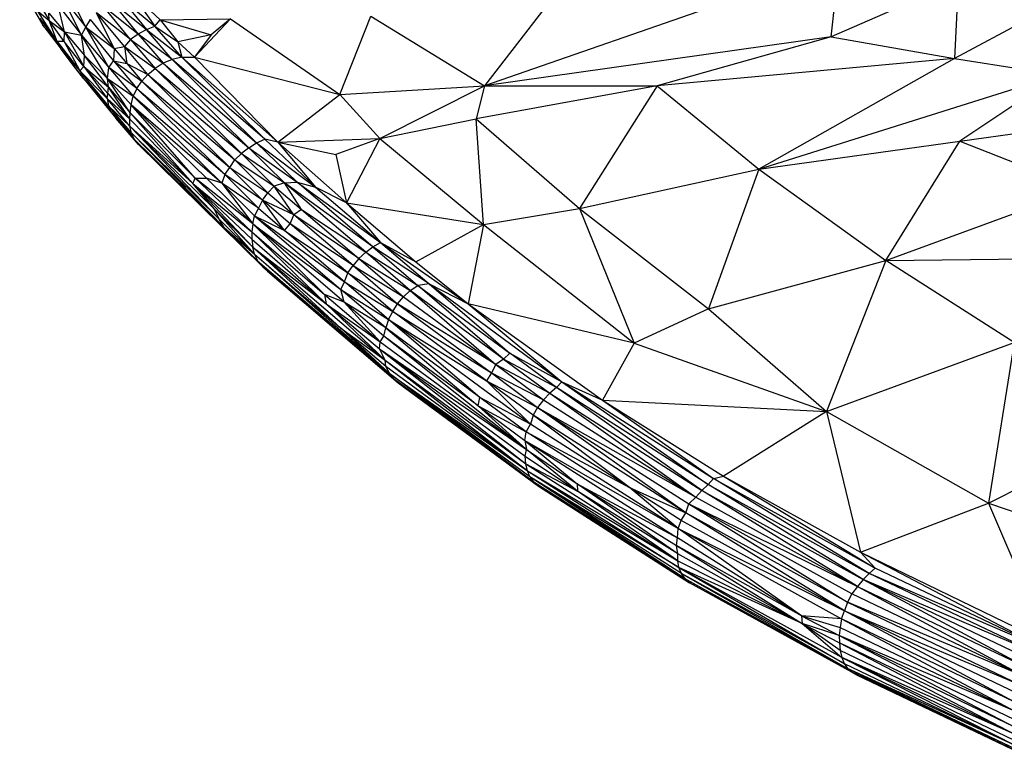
# Paper-space layout '_Trimétrica' of a CAD drawing. Header units: millimetres. Extents: x -152 to 463, y -413 to -88.
# Tile 1 of 23: x -136 to -41, y -374 to -303. Entities that reach past the tile are written whole.
import ezdxf

# ---------------------------------------------------------------- set-up
doc = ezdxf.new("R2010")
doc.units = ezdxf.units.MM

psp = doc.layouts.new('_Trimétrica')

# ---------------------------------------------------------------- linework, layer by layer
at = {"color": 7, "linetype": 'Continuous', "lineweight": 25}
for p, q in [((-57.343, -297.716), (-91.432, -309.625)), ((-58.103, -304.887), (-57.343, -297.716)), ((-136.136, -299.911), (-133.896, -303.771)), ((-45.898, -299.521), (-58.103, -304.887)), ((-45.898, -299.521), (-46.241, -306.991)), ((-129.782, -303.956), (-131.588, -300.35)), ((-126.531, -301.05), (-123.951, -304.203)), ((-126.531, -301.05), (-123.125, -303.874)), ((-125.404, -300.673), (-122.618, -303.26)), ((-125.404, -300.673), (-123.125, -303.874)), ((-84.148, -300.181), (-91.432, -309.625)), ((-134.553, -301.191), (-133.314, -303.345)), ((-132.431, -301.869), (-130.203, -304.738)), ((-131.826, -304.426), (-132.431, -301.869)), ((-132.032, -301.094), (-129.782, -303.956)), ((-130.203, -304.738), (-132.032, -301.094)), ((-125.478, -305.157), (-128.07, -301.99)), ((-124.742, -304.635), (-128.07, -301.99)), ((-127.329, -301.474), (-124.742, -304.635)), ((-127.329, -301.474), (-123.951, -304.203)), ((-36.086, -301.545), (-46.241, -306.991)), ((-132.531, -305.352), (-134.395, -302.437)), ((-134.395, -302.437), (-133.314, -303.345)), ((-133.331, -302.634), (-131.826, -304.426)), ((-133.314, -303.345), (-133.331, -302.634)), ((-126.064, -305.841), (-128.735, -302.587)), ((-125.478, -305.157), (-128.735, -302.587)), ((-127.048, -306.025), (-128.735, -302.587)), ((-105.355, -310.439), (-102.383, -302.905)), ((-102.383, -302.905), (-91.432, -309.625)), ((-134.21, -303.133), (-132.531, -305.352)), ((-133.896, -303.771), (-134.21, -303.133)), ((-133.896, -303.771), (-132.156, -306.095)), ((-132.531, -305.352), (-133.896, -303.771)), ((-131.852, -305.348), (-133.314, -303.345)), ((-133.314, -303.345), (-131.826, -304.426)), ((-132.531, -305.352), (-133.314, -303.345)), ((-129.782, -303.956), (-129.313, -303.249)), ((-127.048, -306.025), (-129.313, -303.249)), ((-123.951, -304.203), (-123.125, -303.874)), ((-123.125, -303.874), (-122.618, -303.26)), ((-120.543, -306.858), (-123.125, -303.874)), ((-123.125, -303.874), (-120.932, -305.385)), ((-122.618, -303.26), (-115.86, -303.16)), ((-122.618, -303.26), (-120.932, -305.385)), ((-122.618, -303.26), (-117.717, -304.723)), ((-119.321, -306.859), (-115.86, -303.16)), ((-115.86, -303.16), (-117.717, -304.723)), ((-115.86, -303.16), (-105.355, -310.439)), ((-131.852, -305.348), (-131.826, -304.426)), ((-131.826, -304.426), (-129.917, -306.697)), ((-131.826, -304.426), (-130.203, -304.738)), ((-131.826, -304.426), (-129.964, -307.76)), ((-130.203, -304.738), (-129.782, -303.956)), ((-130.203, -304.738), (-127.568, -307.834)), ((-129.917, -306.697), (-130.203, -304.738)), ((-127.684, -308.891), (-130.203, -304.738)), ((-129.782, -303.956), (-127.108, -307.215)), ((-129.782, -303.956), (-127.048, -306.025)), ((-127.568, -307.834), (-129.782, -303.956)), ((-124.742, -304.635), (-125.478, -305.157)), ((-123.951, -304.203), (-124.742, -304.635)), ((-124.742, -304.635), (-122.341, -307.443)), ((-121.489, -307.069), (-124.742, -304.635)), ((-121.489, -307.069), (-123.951, -304.203)), ((-123.951, -304.203), (-120.543, -306.858)), ((-117.717, -304.723), (-120.932, -305.385)), ((-117.717, -304.723), (-119.321, -306.859)), ((-131.852, -305.348), (-132.531, -305.352)), ((-132.531, -305.352), (-130.339, -308.169)), ((-132.531, -305.352), (-132.156, -306.095)), ((-129.964, -307.76), (-131.852, -305.348)), ((-131.852, -305.348), (-130.339, -308.169)), ((-125.478, -305.157), (-126.064, -305.841)), ((-125.478, -305.157), (-123.123, -307.938)), ((-125.478, -305.157), (-122.341, -307.443)), ((-120.932, -305.385), (-120.543, -306.858)), ((-120.932, -305.385), (-119.321, -306.859)), ((-58.103, -304.887), (-91.432, -309.625)), ((-58.103, -304.887), (-74.826, -309.605)), ((-58.103, -304.887), (-46.241, -306.991)), ((-129.953, -308.93), (-132.156, -306.095)), ((-132.156, -306.095), (-130.339, -308.169)), ((-130.768, -307.914), (-132.156, -306.095)), ((-129.964, -307.76), (-129.917, -306.697)), ((-129.917, -306.697), (-127.684, -308.891)), ((-127.591, -309.746), (-129.917, -306.697)), ((-127.048, -306.025), (-127.108, -307.215)), ((-127.048, -306.025), (-126.064, -305.841)), ((-127.048, -306.025), (-125.83, -307.476)), ((-123.802, -308.527), (-126.064, -305.841)), ((-126.064, -305.841), (-123.123, -307.938)), ((-126.064, -305.841), (-125.83, -307.476)), ((-127.568, -307.834), (-127.108, -307.215)), ((-127.108, -307.215), (-124.864, -309.878)), ((-127.108, -307.215), (-124.389, -309.173)), ((-127.108, -307.215), (-125.83, -307.476)), ((-125.83, -307.476), (-124.389, -309.173)), ((-125.83, -307.476), (-123.802, -308.527)), ((-122.341, -307.443), (-123.123, -307.938)), ((-121.489, -307.069), (-122.341, -307.443)), ((-122.341, -307.443), (-114.113, -315.562)), ((-122.341, -307.443), (-113.358, -315.097)), ((-120.543, -306.858), (-121.489, -307.069)), ((-113.358, -315.097), (-121.489, -307.069)), ((-112.568, -314.735), (-121.489, -307.069)), ((-112.568, -314.735), (-120.543, -306.858)), ((-120.543, -306.858), (-111.298, -315.031)), ((-120.543, -306.858), (-119.321, -306.859)), ((-119.321, -306.859), (-111.298, -315.031)), ((-119.321, -306.859), (-105.355, -310.439)), ((-46.241, -306.991), (-74.826, -309.605)), ((-46.241, -306.991), (-65.063, -317.634)), ((-46.241, -306.991), (-36.194, -308.547)), ((-129.953, -308.93), (-130.768, -307.914)), ((-129.964, -307.76), (-130.339, -308.169)), ((-130.339, -308.169), (-127.735, -310.835)), ((-127.607, -311.544), (-130.339, -308.169)), ((-130.339, -308.169), (-127.396, -312.059)), ((-130.339, -308.169), (-129.953, -308.93)), ((-129.964, -307.76), (-127.591, -309.746)), ((-129.964, -307.76), (-127.659, -310.353)), ((-129.964, -307.76), (-127.735, -310.835)), ((-127.684, -308.891), (-127.568, -307.834)), ((-124.864, -309.878), (-127.568, -307.834)), ((-127.568, -307.834), (-125.219, -310.597)), ((-124.389, -309.173), (-123.802, -308.527)), ((-123.802, -308.527), (-123.123, -307.938)), ((-115.446, -316.713), (-123.802, -308.527)), ((-123.802, -308.527), (-114.813, -316.115)), ((-114.813, -316.115), (-123.123, -307.938)), ((-123.123, -307.938), (-114.113, -315.562)), ((-65.063, -317.634), (-36.194, -308.547)), ((-36.194, -308.547), (-45.743, -314.932)), ((-129.953, -308.93), (-127.396, -312.059)), ((-129.953, -308.93), (-126.881, -312.718)), ((-127.684, -308.891), (-125.219, -310.597)), ((-127.684, -308.891), (-125.407, -311.432)), ((-125.507, -312.215), (-127.684, -308.891)), ((-127.591, -309.746), (-127.684, -308.891)), ((-124.864, -309.878), (-124.389, -309.173)), ((-124.389, -309.173), (-115.937, -317.462)), ((-124.389, -309.173), (-115.446, -316.713)), ((-127.735, -310.835), (-127.659, -310.353)), ((-127.659, -310.353), (-127.591, -309.746)), ((-127.659, -310.353), (-125.541, -312.799)), ((-127.591, -309.746), (-125.507, -312.215)), ((-125.541, -312.799), (-127.591, -309.746)), ((-124.864, -309.878), (-125.219, -310.597)), ((-124.864, -309.878), (-115.937, -317.462)), ((-116.423, -318.144), (-124.864, -309.878)), ((-111.298, -315.031), (-105.355, -310.439)), ((-105.355, -310.439), (-91.432, -309.625)), ((-105.355, -310.439), (-101.496, -314.678)), ((-101.496, -314.678), (-91.432, -309.625)), ((-74.826, -309.605), (-92.251, -312.785)), ((-91.432, -309.625), (-92.251, -312.785)), ((-91.432, -309.625), (-74.826, -309.605)), ((-74.826, -309.605), (-82.316, -321.413)), ((-74.826, -309.605), (-65.063, -317.634)), ((-125.541, -312.799), (-127.735, -310.835)), ((-125.541, -313.472), (-127.735, -310.835)), ((-127.735, -310.835), (-127.607, -311.544)), ((-125.507, -312.215), (-125.407, -311.432)), ((-125.407, -311.432), (-125.219, -310.597)), ((-116.689, -318.974), (-125.407, -311.432)), ((-125.407, -311.432), (-118.188, -318.485)), ((-119.254, -318.499), (-125.407, -311.432)), ((-116.423, -318.144), (-125.219, -310.597)), ((-125.219, -310.597), (-116.689, -318.974)), ((-125.541, -313.472), (-127.607, -311.544)), ((-125.396, -314.13), (-127.607, -311.544)), ((-127.607, -311.544), (-125.113, -314.735)), ((-127.607, -311.544), (-127.396, -312.059)), ((-127.396, -312.059), (-125.113, -314.735)), ((-127.396, -312.059), (-126.881, -312.718)), ((-125.541, -312.799), (-125.507, -312.215)), ((-125.507, -312.215), (-119.254, -318.499)), ((-119.474, -318.99), (-125.507, -312.215)), ((-45.743, -314.932), (-27.917, -312.409)), ((-126.881, -312.718), (-125.113, -314.735)), ((-124.713, -315.264), (-126.881, -312.718)), ((-125.541, -312.799), (-119.474, -318.99)), ((-125.541, -313.472), (-125.541, -312.799)), ((-101.496, -314.678), (-92.251, -312.785)), ((-91.534, -322.945), (-92.251, -312.785)), ((-92.251, -312.785), (-82.316, -321.413)), ((-116.955, -322.433), (-125.541, -313.472)), ((-117.408, -321.469), (-125.541, -313.472)), ((-125.396, -314.13), (-125.541, -313.472)), ((-125.541, -313.472), (-119.474, -318.99)), ((-125.396, -314.13), (-116.955, -322.433)), ((-116.477, -323.231), (-125.396, -314.13)), ((-125.113, -314.735), (-125.396, -314.13)), ((-124.713, -315.264), (-125.113, -314.735)), ((-112.765, -327.023), (-125.113, -314.735)), ((-125.113, -314.735), (-116.477, -323.231)), ((-124.713, -315.264), (-112.765, -327.023)), ((-114.113, -315.562), (-113.358, -315.097)), ((-113.358, -315.097), (-112.568, -314.735)), ((-113.358, -315.097), (-107.693, -319.346)), ((-109.469, -318.859), (-113.358, -315.097)), ((-107.693, -319.346), (-112.568, -314.735)), ((-111.298, -315.031), (-112.568, -314.735)), ((-111.298, -315.031), (-101.496, -314.678)), ((-111.298, -315.031), (-107.693, -319.346)), ((-111.298, -315.031), (-104.695, -320.864)), ((-111.298, -315.031), (-105.748, -316.211)), ((-101.496, -314.678), (-105.748, -316.211)), ((-101.496, -314.678), (-104.695, -320.864)), ((-101.496, -314.678), (-91.534, -322.945)), ((-65.063, -317.634), (-45.743, -314.932)), ((-52.837, -326.398), (-45.743, -314.932)), ((-45.743, -314.932), (-34.074, -319.518)), ((-115.446, -316.713), (-114.813, -316.115)), ((-114.113, -315.562), (-114.813, -316.115)), ((-114.813, -316.115), (-111.658, -319.241)), ((-114.813, -316.115), (-110.678, -318.936)), ((-114.113, -315.562), (-110.678, -318.936)), ((-114.113, -315.562), (-109.469, -318.859)), ((-105.748, -316.211), (-104.695, -320.864)), ((-115.937, -317.462), (-115.446, -316.713)), ((-112.259, -319.897), (-115.446, -316.713)), ((-115.446, -316.713), (-111.658, -319.241)), ((-116.423, -318.144), (-115.937, -317.462)), ((-115.937, -317.462), (-112.773, -320.613)), ((-115.937, -317.462), (-112.259, -319.897)), ((-82.316, -321.413), (-65.063, -317.634)), ((-65.063, -317.634), (-69.894, -331.041)), ((-65.063, -317.634), (-52.837, -326.398)), ((-119.474, -318.99), (-119.254, -318.499)), ((-119.474, -318.99), (-113.813, -323.657)), ((-119.474, -318.99), (-113.811, -324.339)), ((-119.474, -318.99), (-113.72, -325.11)), ((-117.408, -321.469), (-119.474, -318.99)), ((-119.254, -318.499), (-118.188, -318.485)), ((-113.729, -322.889), (-119.254, -318.499)), ((-119.254, -318.499), (-113.813, -323.657)), ((-118.188, -318.485), (-113.729, -322.889)), ((-116.689, -318.974), (-118.188, -318.485)), ((-116.423, -318.144), (-116.689, -318.974)), ((-113.188, -321.371), (-116.689, -318.974)), ((-116.689, -318.974), (-113.555, -322.1)), ((-116.689, -318.974), (-113.729, -322.889)), ((-116.423, -318.144), (-113.188, -321.371)), ((-112.773, -320.613), (-116.423, -318.144)), ((-110.678, -318.936), (-111.658, -319.241)), ((-110.678, -318.936), (-109.469, -318.859)), ((-102.863, -325.607), (-110.678, -318.936)), ((-102.163, -325.093), (-110.678, -318.936)), ((-109.026, -321.486), (-110.678, -318.936)), ((-102.163, -325.093), (-109.469, -318.859)), ((-109.469, -318.859), (-101.427, -324.681)), ((-109.469, -318.859), (-107.693, -319.346)), ((-112.773, -320.613), (-112.259, -319.897)), ((-112.259, -319.897), (-111.658, -319.241)), ((-112.259, -319.897), (-109.763, -322.024)), ((-109.763, -322.024), (-111.658, -319.241)), ((-111.658, -319.241), (-109.026, -321.486)), ((-107.693, -319.346), (-101.427, -324.681)), ((-104.695, -320.864), (-107.693, -319.346)), ((-52.837, -326.398), (-34.074, -319.518)), ((-112.773, -320.613), (-113.188, -321.371)), ((-110.676, -323.512), (-112.773, -320.613)), ((-110.121, -322.875), (-112.773, -320.613)), ((-109.763, -322.024), (-112.773, -320.613)), ((-104.695, -320.864), (-91.534, -322.945)), ((-104.695, -320.864), (-98.044, -326.534)), ((-104.695, -320.864), (-101.427, -324.681)), ((-117.408, -321.469), (-113.72, -325.11)), ((-117.408, -321.469), (-113.556, -325.796)), ((-116.955, -322.433), (-117.408, -321.469)), ((-113.188, -321.371), (-113.555, -322.1)), ((-113.188, -321.371), (-110.676, -323.512)), ((-109.026, -321.486), (-109.763, -322.024)), ((-109.026, -321.486), (-103.512, -326.208)), ((-109.026, -321.486), (-102.863, -325.607)), ((-91.534, -322.945), (-82.316, -321.413)), ((-82.316, -321.413), (-77.033, -334.333)), ((-82.316, -321.413), (-69.894, -331.041)), ((-113.556, -325.796), (-116.955, -322.433)), ((-116.477, -323.231), (-116.955, -322.433)), ((-113.729, -322.889), (-113.555, -322.1)), ((-113.555, -322.1), (-110.676, -323.512)), ((-113.555, -322.1), (-104.908, -328.436)), ((-113.555, -322.1), (-105.253, -329.196)), ((-110.121, -322.875), (-109.763, -322.024)), ((-104.083, -326.889), (-109.763, -322.024)), ((-103.512, -326.208), (-109.763, -322.024)), ((-116.477, -323.231), (-112.765, -327.023)), ((-116.477, -323.231), (-113.556, -325.796)), ((-116.477, -323.231), (-113.254, -326.42)), ((-113.729, -322.889), (-113.813, -323.657)), ((-113.813, -323.657), (-106.821, -329.653)), ((-113.813, -323.657), (-106.658, -330.56)), ((-113.813, -323.657), (-113.811, -324.339)), ((-113.729, -322.889), (-106.821, -329.653)), ((-104.925, -330.397), (-113.729, -322.889)), ((-113.729, -322.889), (-105.253, -329.196)), ((-110.676, -323.512), (-110.121, -322.875)), ((-104.908, -328.436), (-110.676, -323.512)), ((-110.676, -323.512), (-104.581, -327.6)), ((-104.581, -327.6), (-110.121, -322.875)), ((-104.083, -326.889), (-110.121, -322.875)), ((-98.044, -326.534), (-91.534, -322.945)), ((-91.534, -322.945), (-93.004, -330.564)), ((-91.534, -322.945), (-77.033, -334.333)), ((-113.811, -324.339), (-106.658, -330.56)), ((-113.811, -324.339), (-113.72, -325.11)), ((-102.163, -325.093), (-101.427, -324.681)), ((-101.427, -324.681), (-98.044, -326.534)), ((-101.427, -324.681), (-93.004, -330.564)), ((-101.427, -324.681), (-96.76, -328.631)), ((-113.72, -325.11), (-105.249, -332.887)), ((-113.72, -325.11), (-101.001, -335.972)), ((-113.72, -325.11), (-106.658, -330.56)), ((-113.556, -325.796), (-113.72, -325.11)), ((-103.512, -326.208), (-102.863, -325.607)), ((-102.863, -325.607), (-102.163, -325.093)), ((-98.577, -329.274), (-102.863, -325.607)), ((-102.863, -325.607), (-97.836, -328.79)), ((-102.163, -325.093), (-97.836, -328.79)), ((-96.76, -328.631), (-102.163, -325.093)), ((-113.556, -325.796), (-100.537, -337.279)), ((-113.556, -325.796), (-105.249, -332.887)), ((-113.556, -325.796), (-113.254, -326.42)), ((-113.254, -326.42), (-100.537, -337.279)), ((-113.254, -326.42), (-112.765, -327.023)), ((-103.512, -326.208), (-104.083, -326.889)), ((-103.512, -326.208), (-99.222, -329.878)), ((-103.512, -326.208), (-98.577, -329.274)), ((-98.044, -326.534), (-93.004, -330.564)), ((-69.894, -331.041), (-52.837, -326.398)), ((-52.837, -326.398), (-58.545, -340.917)), ((-52.837, -326.398), (-25.965, -326.085)), ((-40.52, -334.274), (-52.837, -326.398)), ((-112.765, -327.023), (-100.537, -337.279)), ((-112.765, -327.023), (-100.227, -337.731)), ((-112.765, -327.023), (-99.74, -338.149)), ((-112.309, -327.415), (-112.765, -327.023)), ((-112.309, -327.415), (-99.74, -338.149)), ((-104.581, -327.6), (-104.083, -326.889)), ((-104.083, -326.889), (-99.797, -330.548)), ((-104.083, -326.889), (-99.222, -329.878)), ((-105.253, -329.196), (-104.908, -328.436)), ((-104.908, -328.436), (-104.581, -327.6)), ((-100.664, -332.074), (-104.908, -328.436)), ((-104.908, -328.436), (-100.261, -331.305)), ((-100.261, -331.305), (-104.581, -327.6)), ((-104.581, -327.6), (-99.797, -330.548)), ((-100.935, -332.884), (-105.253, -329.196)), ((-105.253, -329.196), (-100.664, -332.074)), ((-104.925, -330.397), (-105.253, -329.196)), ((-99.222, -329.878), (-98.577, -329.274)), ((-98.577, -329.274), (-97.836, -328.79)), ((-98.577, -329.274), (-90.364, -336.41)), ((-89.604, -335.892), (-98.577, -329.274)), ((-96.76, -328.631), (-97.836, -328.79)), ((-89.604, -335.892), (-97.836, -328.79)), ((-97.836, -328.79), (-88.997, -335.311)), ((-96.76, -328.631), (-93.004, -330.564)), ((-96.76, -328.631), (-84.018, -338.053)), ((-96.76, -328.631), (-88.997, -335.311)), ((-104.925, -330.397), (-106.821, -329.653)), ((-106.821, -329.653), (-101.471, -334.226)), ((-106.821, -329.653), (-106.658, -330.56)), ((-100.935, -332.884), (-104.925, -330.397)), ((-101.119, -333.677), (-104.925, -330.397)), ((-101.471, -334.226), (-104.925, -330.397)), ((-99.797, -330.548), (-99.222, -329.878)), ((-99.222, -329.878), (-90.364, -336.41)), ((-106.658, -330.56), (-101.001, -335.972)), ((-106.658, -330.56), (-101.471, -334.226)), ((-106.658, -330.56), (-101.537, -334.885)), ((-100.664, -332.074), (-100.261, -331.305)), ((-100.261, -331.305), (-99.797, -330.548)), ((-91.247, -337.958), (-100.261, -331.305)), ((-100.261, -331.305), (-90.781, -337.203)), ((-99.797, -330.548), (-90.781, -337.203)), ((-90.364, -336.41), (-99.797, -330.548)), ((-93.004, -330.564), (-80.096, -339.823)), ((-77.033, -334.333), (-93.004, -330.564)), ((-93.004, -330.564), (-84.018, -338.053)), ((-69.894, -331.041), (-77.033, -334.333)), ((-69.894, -331.041), (-58.545, -340.917)), ((-100.664, -332.074), (-100.935, -332.884)), ((-87.02, -342.129), (-100.664, -332.074)), ((-100.664, -332.074), (-91.247, -337.958)), ((-91.891, -339.56), (-100.664, -332.074)), ((-105.249, -332.887), (-101.001, -335.972)), ((-100.537, -337.279), (-105.249, -332.887)), ((-100.923, -336.587), (-105.249, -332.887)), ((-101.119, -333.677), (-100.935, -332.884)), ((-91.891, -339.56), (-100.935, -332.884)), ((-100.935, -332.884), (-92.056, -340.365)), ((-101.471, -334.226), (-101.119, -333.677)), ((-87.413, -344.558), (-101.119, -333.677)), ((-92.056, -340.365), (-101.119, -333.677)), ((-101.537, -334.885), (-101.471, -334.226)), ((-101.537, -334.885), (-87.413, -344.558)), ((-101.537, -334.885), (-87.538, -345.207)), ((-101.537, -334.885), (-87.463, -345.958)), ((-101.001, -335.972), (-101.537, -334.885)), ((-101.471, -334.226), (-87.413, -344.558)), ((-77.033, -334.333), (-80.096, -339.823)), ((-77.033, -334.333), (-58.545, -340.917)), ((-58.545, -340.917), (-40.52, -334.274)), ((-40.52, -334.274), (-42.988, -349.732)), ((-101.001, -335.972), (-87.463, -345.958)), ((-101.001, -335.972), (-87.314, -346.619)), ((-100.923, -336.587), (-101.001, -335.972)), ((-89.604, -335.892), (-90.364, -336.41)), ((-88.997, -335.311), (-89.604, -335.892)), ((-89.604, -335.892), (-85.173, -339.161)), ((-84.513, -338.617), (-89.604, -335.892)), ((-84.513, -338.617), (-88.997, -335.311)), ((-88.997, -335.311), (-84.018, -338.053)), ((-87.314, -346.619), (-100.923, -336.587)), ((-100.537, -337.279), (-100.923, -336.587)), ((-90.364, -336.41), (-90.781, -337.203)), ((-90.364, -336.41), (-85.772, -339.798)), ((-90.364, -336.41), (-85.173, -339.161)), ((-100.537, -337.279), (-87.314, -346.619)), ((-87.084, -347.188), (-100.537, -337.279)), ((-86.697, -347.707), (-100.537, -337.279)), ((-100.537, -337.279), (-100.227, -337.731)), ((-86.697, -347.707), (-100.227, -337.731)), ((-100.227, -337.731), (-86.261, -348.088)), ((-100.227, -337.731), (-99.74, -338.149)), ((-90.781, -337.203), (-91.247, -337.958)), ((-91.247, -337.958), (-87.02, -342.129)), ((-86.753, -341.269), (-91.247, -337.958)), ((-91.247, -337.958), (-86.342, -340.515)), ((-90.781, -337.203), (-86.342, -340.515)), ((-90.781, -337.203), (-85.772, -339.798)), ((-99.74, -338.149), (-86.261, -348.088)), ((-84.513, -338.617), (-85.173, -339.161)), ((-84.018, -338.053), (-84.513, -338.617)), ((-70.539, -348.502), (-84.513, -338.617)), ((-69.92, -347.932), (-84.513, -338.617)), ((-84.018, -338.053), (-69.92, -347.932)), ((-84.018, -338.053), (-69.426, -347.367)), ((-84.018, -338.053), (-80.096, -339.823)), ((-92.056, -340.365), (-91.891, -339.56)), ((-87.02, -342.129), (-91.891, -339.56)), ((-87.422, -342.875), (-91.891, -339.56)), ((-85.772, -339.798), (-86.342, -340.515)), ((-85.173, -339.161), (-85.772, -339.798)), ((-85.772, -339.798), (-71.117, -349.153)), ((-85.173, -339.161), (-71.117, -349.153)), ((-85.173, -339.161), (-70.539, -348.502)), ((-80.096, -339.823), (-58.545, -340.917)), ((-80.096, -339.823), (-68.454, -347.132)), ((-80.096, -339.823), (-69.426, -347.367)), ((-42.988, -349.732), (-21.802, -339.013)), ((-87.413, -344.558), (-92.056, -340.365)), ((-92.056, -340.365), (-87.422, -342.875)), ((-92.056, -340.365), (-87.573, -343.701)), ((-86.342, -340.515), (-86.753, -341.269)), ((-86.342, -340.515), (-71.795, -349.775)), ((-72.077, -350.643), (-86.342, -340.515)), ((-86.342, -340.515), (-71.117, -349.153)), ((-86.753, -341.269), (-87.02, -342.129)), ((-72.077, -350.643), (-86.753, -341.269)), ((-77.483, -348.218), (-86.753, -341.269)), ((-58.545, -340.917), (-68.454, -347.132)), ((-58.545, -340.917), (-55.297, -354.448)), ((-58.545, -340.917), (-42.988, -349.732)), ((-87.422, -342.875), (-87.02, -342.129)), ((-77.483, -348.218), (-87.02, -342.129)), ((-87.573, -343.701), (-87.422, -342.875)), ((-87.422, -342.875), (-77.483, -348.218)), ((-72.822, -352.158), (-87.422, -342.875)), ((-87.573, -343.701), (-72.822, -352.158)), ((-87.573, -343.701), (-72.883, -353.041)), ((-87.573, -343.701), (-82.515, -347.851)), ((-87.573, -343.701), (-87.413, -344.558)), ((-87.538, -345.207), (-87.413, -344.558)), ((-87.413, -344.558), (-82.515, -347.851)), ((-82.49, -348.564), (-87.413, -344.558)), ((-87.538, -345.207), (-82.49, -348.564)), ((-87.463, -345.958), (-87.538, -345.207)), ((-87.463, -345.958), (-72.852, -355.257)), ((-87.463, -345.958), (-82.49, -348.564)), ((-87.314, -346.619), (-87.463, -345.958)), ((-87.314, -346.619), (-72.852, -355.257)), ((-87.314, -346.619), (-72.761, -355.9)), ((-87.084, -347.188), (-87.314, -346.619)), ((-72.761, -355.9), (-87.084, -347.188)), ((-72.511, -356.482), (-87.084, -347.188)), ((-72.144, -356.985), (-87.084, -347.188)), ((-87.084, -347.188), (-86.697, -347.707)), ((-69.92, -347.932), (-69.426, -347.367)), ((-69.426, -347.367), (-68.454, -347.132)), ((-54.437, -356.476), (-69.426, -347.367)), ((-69.426, -347.367), (-53.88, -355.955)), ((-68.454, -347.132), (-53.88, -355.955)), ((-68.454, -347.132), (-55.297, -354.448)), ((-72.144, -356.985), (-86.697, -347.707)), ((-86.697, -347.707), (-86.261, -348.088)), ((-86.261, -348.088), (-72.144, -356.985)), ((-86.261, -348.088), (-71.714, -357.366)), ((-82.515, -347.851), (-72.883, -353.041)), ((-82.515, -347.851), (-72.987, -353.787)), ((-82.515, -347.851), (-82.49, -348.564)), ((-72.846, -354.601), (-82.515, -347.851)), ((-77.483, -348.218), (-72.077, -350.643)), ((-72.533, -351.375), (-77.483, -348.218)), ((-72.822, -352.158), (-77.483, -348.218)), ((-70.539, -348.502), (-69.92, -347.932)), ((-55.021, -357.065), (-69.92, -347.932)), ((-69.92, -347.932), (-54.437, -356.476)), ((-72.846, -354.601), (-82.49, -348.564)), ((-72.852, -355.257), (-82.49, -348.564)), ((-71.117, -349.153), (-71.795, -349.775)), ((-71.117, -349.153), (-70.539, -348.502)), ((-71.117, -349.153), (-55.564, -357.736)), ((-55.564, -357.736), (-70.539, -348.502)), ((-70.539, -348.502), (-55.021, -357.065)), ((-72.077, -350.643), (-71.795, -349.775)), ((-56.114, -358.427), (-71.795, -349.775)), ((-71.795, -349.775), (-56.545, -359.241)), ((-71.795, -349.775), (-55.564, -357.736)), ((-55.297, -354.448), (-42.988, -349.732)), ((-42.988, -349.732), (-27.068, -355.118)), ((-42.988, -349.732), (-37.2, -363.217)), ((-72.533, -351.375), (-72.077, -350.643)), ((-56.545, -359.241), (-72.077, -350.643)), ((-56.838, -360.073), (-72.077, -350.643)), ((-72.883, -353.041), (-72.822, -352.158)), ((-72.822, -352.158), (-72.533, -351.375)), ((-72.822, -352.158), (-56.838, -360.073)), ((-72.822, -352.158), (-57.118, -360.856)), ((-60.95, -360.549), (-72.822, -352.158)), ((-56.838, -360.073), (-72.533, -351.375)), ((-72.987, -353.787), (-72.883, -353.041)), ((-60.95, -360.549), (-72.883, -353.041)), ((-60.95, -360.549), (-72.987, -353.787)), ((-72.987, -353.787), (-60.885, -361.281)), ((-72.846, -354.601), (-72.987, -353.787)), ((-72.852, -355.257), (-72.846, -354.601)), ((-60.885, -361.281), (-72.846, -354.601)), ((-55.297, -354.448), (-37.358, -363.854)), ((-55.297, -354.448), (-37.2, -363.217)), ((-53.88, -355.955), (-55.297, -354.448)), ((-72.852, -355.257), (-60.885, -361.281)), ((-72.761, -355.9), (-72.852, -355.257)), ((-57.096, -364.554), (-72.761, -355.9)), ((-60.885, -361.281), (-72.761, -355.9)), ((-72.761, -355.9), (-56.85, -365.136)), ((-72.511, -356.482), (-72.761, -355.9)), ((-53.88, -355.955), (-54.437, -356.476)), ((-37.358, -363.854), (-53.88, -355.955)), ((-56.85, -365.136), (-72.511, -356.482)), ((-72.511, -356.482), (-56.539, -365.608)), ((-72.144, -356.985), (-72.511, -356.482)), ((-54.437, -356.476), (-55.021, -357.065)), ((-38.003, -364.327), (-54.437, -356.476)), ((-37.358, -363.854), (-54.437, -356.476)), ((-72.144, -356.985), (-56.539, -365.608)), ((-56.124, -365.98), (-72.144, -356.985)), ((-71.714, -357.366), (-72.144, -356.985)), ((-56.124, -365.98), (-71.714, -357.366)), ((-55.564, -357.736), (-56.114, -358.427)), ((-55.021, -357.065), (-55.564, -357.736)), ((-55.564, -357.736), (-39.442, -366.423)), ((-55.564, -357.736), (-39.112, -365.618)), ((-55.021, -357.065), (-39.112, -365.618)), ((-55.021, -357.065), (-38.623, -364.914)), ((-38.003, -364.327), (-55.021, -357.065)), ((-56.114, -358.427), (-56.545, -359.241)), ((-39.442, -366.423), (-56.114, -358.427)), ((-56.545, -359.241), (-56.838, -360.073)), ((-56.545, -359.241), (-39.982, -367.152)), ((-39.442, -366.423), (-56.545, -359.241)), ((-57.118, -360.856), (-60.95, -360.549)), ((-60.95, -360.549), (-57.253, -361.666)), ((-60.95, -360.549), (-57.35, -362.434)), ((-60.95, -360.549), (-60.885, -361.281)), ((-57.118, -360.856), (-56.838, -360.073)), ((-40.503, -368.809), (-56.838, -360.073)), ((-40.262, -367.999), (-56.838, -360.073)), ((-56.838, -360.073), (-39.982, -367.152)), ((-57.35, -362.434), (-60.885, -361.281)), ((-60.885, -361.281), (-57.317, -363.14)), ((-57.251, -363.883), (-60.885, -361.281)), ((-60.885, -361.281), (-57.096, -364.554)), ((-57.253, -361.666), (-57.35, -362.434)), ((-57.118, -360.856), (-57.253, -361.666)), ((-57.253, -361.666), (-40.441, -369.729)), ((-40.503, -368.809), (-57.118, -360.856)), ((-57.118, -360.856), (-40.441, -369.729)), ((-40.441, -369.729), (-57.35, -362.434)), ((-57.35, -362.434), (-40.542, -370.484)), ((-57.35, -362.434), (-40.525, -371.22)), ((-57.35, -362.434), (-57.317, -363.14)), ((-40.525, -371.22), (-57.317, -363.14)), ((-57.317, -363.14), (-40.473, -371.918)), ((-57.317, -363.14), (-57.251, -363.883)), ((-40.473, -371.918), (-57.251, -363.883)), ((-57.251, -363.883), (-57.096, -364.554)), ((-40.473, -371.918), (-57.096, -364.554)), ((-40.466, -372.519), (-57.096, -364.554)), ((-57.096, -364.554), (-40.194, -373.11)), ((-57.096, -364.554), (-56.85, -365.136)), ((-56.85, -365.136), (-40.194, -373.11)), ((-56.85, -365.136), (-56.539, -365.608)), ((-40.194, -373.11), (-56.539, -365.608)), ((-56.539, -365.608), (-39.921, -373.563)), ((-56.124, -365.98), (-56.539, -365.608)), ((-39.921, -373.563), (-56.124, -365.98)), ((-39.529, -373.926), (-56.124, -365.98)), ((-56.124, -365.98), (-39.103, -374.149)), ((-56.124, -365.98), (-55.668, -366.217)), ((-55.668, -366.217), (-39.103, -374.149))]:
    psp.add_line(p, q, dxfattribs=at)

doc.saveas('drawing.dxf')
